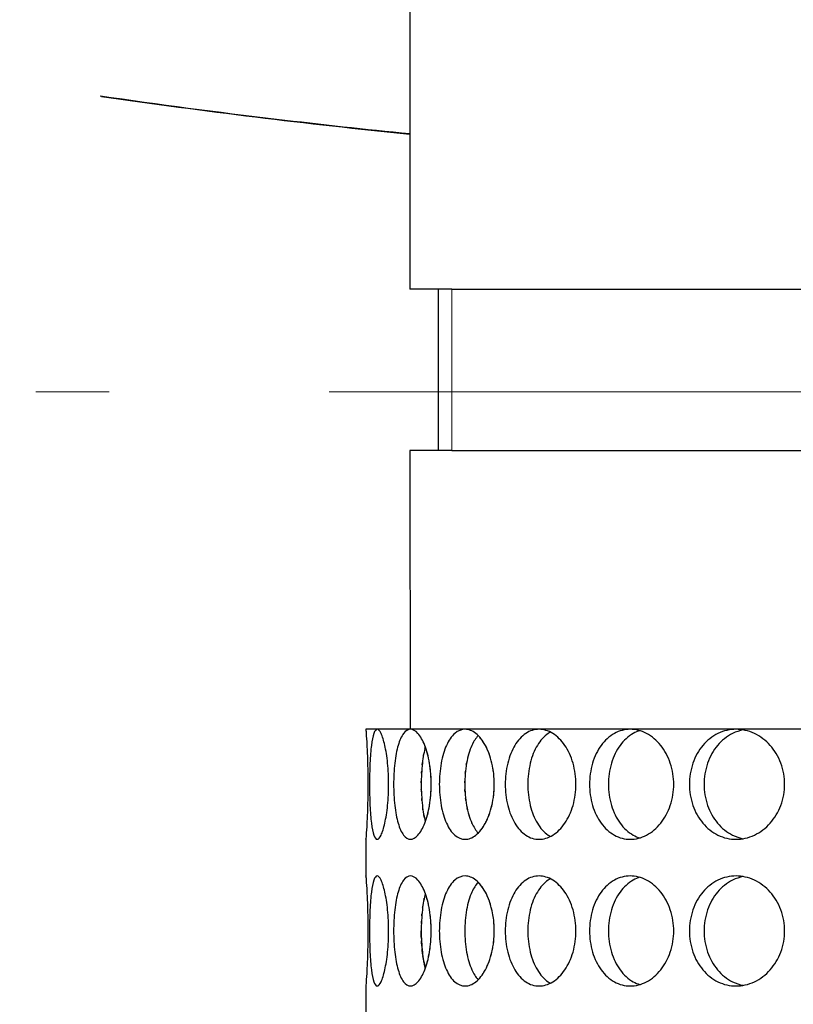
# Model space of a CAD drawing. Header units: millimetres. Extents: x 18 to 610, y -123 to 280.
# Tile 39 of 83: x 141 to 146, y 130 to 137. Entities that reach past the tile are written whole.
import ezdxf

# ---------------------------------------------------------------- set-up
doc = ezdxf.new("R2010")
doc.units = ezdxf.units.MM
doc.linetypes.add('CENTER', pattern=[8, 4.5, -1.5, 0.5, -1.5])
doc.linetypes.add('SOLID', pattern=[0])

# ---------------------------------------------------------------- blocks, each defined once
blk = doc.blocks.new('BlockOfCenters_6', base_point=(148.2443, 134.1808))
at = {"color": 6, "linetype": 'CENTER', "lineweight": 9}
blk.add_lwpolyline([(203.4443, 134.1808), (93.0443, 134.1808)], dxfattribs=at)
blk = doc.blocks.new('BlockOfViews_9')
at = {"linetype": 'SOLID', "lineweight": 30}
for p, q in [((143.4947, 136.8808, 48), (143.4947, 134.8808, 48)), ((143.6874, 134.8808, 50.9539), (143.6874, 133.7808, 50.9539)), ((143.4947, 133.7808, 48), (143.4973, 131.8808, 48.1571)), ((143.1947, 131.1308, 47.9991), (143.1947, 130.8808, 47.9956)), ((143.1947, 130.1312, 47.985), (143.1947, 129.8808, 47.9956))]:
    blk.add_line(p, q, dxfattribs=at)
at = {"color": 196, "linetype": 'SOLID', "lineweight": 9}
blk.add_line((143.7805, 134.8808, 51.2125), (143.7805, 133.7808, 51.2125), dxfattribs=at)
at = {"linetype": 'SOLID', "lineweight": 30}
for centre, radius, start, end in [((148.2447, 134.1808, 118.5), 46, 90, 270), ((148.2451, 134.1808, 118.5), 46, 90.00048, 269.99952), ((148.2447, 134.1808, 116), 42.5, 90, 270), ((148.2447, 134.1808, 80.5), 38, 90, 270), ((148.2447, 134.1808, 72.8678), 27.1, 180, 270)]:
    blk.add_arc(centre, radius, start, end, dxfattribs=at)
at = {"linetype": 'SOLID', "lineweight": 30, "extrusion": (8.5197e-17, -1, 0)}
for centre in [(148.2447, 48, -134.8808), (148.2447, 48, -133.7808)]:
    blk.add_arc(centre, 4.75, 163.71366, 180, dxfattribs=at)
at = {"linetype": 'SOLID', "lineweight": 30, "extrusion": (0, -1, 0)}
for centre, radius, start, end in [((144.1863, 50.9205, -134.8808), 0.5, 144.26083, 176.1739), ((144.1863, 50.9205, -133.7808), 0.5, 144.26083, 176.1739), ((148.2447, 48, -131.8808), 5.05, 170, 180), ((148.2447, 48, -131.8808), 5.05, 160, 170), ((148.2447, 48, -131.8808), 5.05, 150, 160), ((148.2447, 48, -131.8808), 5.05, 140, 150), ((148.2447, 48, -131.8808), 5.05, 130, 140), ((148.2447, 48, -131.8808), 5.05, 120, 130), ((148.2447, 48, -131.8808), 5.05, 110, 120)]:
    blk.add_arc(centre, radius, start, end, dxfattribs=at)
at = {"linetype": 'SOLID', "lineweight": 30, "extrusion": (0, 1, 0)}
for centre in [(-148.2447, 48, 134.8808), (-148.2447, 48, 133.7808)]:
    blk.add_arc(centre, 5.5, 35.73917, 180, dxfattribs=at)
at = {"linetype": 'SOLID', "lineweight": 30}
for points, knots in [([(143.4944, 135.9396, 5.4056), (143.1908, 135.9698, 5.3936), (142.8875, 136.003, 5.3804), (142.1835, 136.0868, 5.347), (141.783, 136.1396, 5.326), (141.3834, 136.1974, 5.3031)], [27.796933, 27.796933, 27.796933, 27.796933, 28.422542, 28.422542, 29.25119, 29.25119, 29.25119, 29.25119]), ([(143.1947, 131.8808, 48), (143.1947, 131.8808, 48.0471), (143.1954, 131.8714, 48.0973), (143.1981, 131.8331, 48.1897), (143.1999, 131.8043, 48.2319), (143.2034, 131.7377, 48.2985), (143.2053, 131.6956, 48.3273), (143.2079, 131.6032, 48.3656), (143.2087, 131.5529, 48.375), (143.2087, 131.4587, 48.375), (143.2079, 131.4085, 48.3656), (143.2053, 131.3161, 48.3273), (143.2034, 131.274, 48.2985), (143.1999, 131.2074, 48.2319), (143.1981, 131.1785, 48.1897), (143.1954, 131.1403, 48.0973), (143.1947, 131.1308, 48.0471), (143.1947, 131.1308, 47.9858), (143.1948, 131.1316, 47.9713), (143.1949, 131.1333, 47.9568)], [0.565253, 0.565253, 0.565253, 0.565253, 0.706567, 0.706567, 0.84788, 0.84788, 0.989193, 0.989193, 1.130507, 1.130507, 1.27182, 1.27182, 1.413133, 1.413133, 1.554447, 1.554447, 1.69576, 1.69576, 1.738341, 1.738341, 1.738341, 1.738341]), ([(143.2714, 131.8808, 48.8769), (143.2796, 131.8808, 48.9233), (143.2891, 131.8714, 48.9727), (143.3077, 131.8331, 49.0632), (143.3168, 131.8043, 49.1044), (143.3318, 131.7377, 49.1693), (143.3387, 131.6956, 49.1974), (143.3479, 131.6032, 49.2347), (143.3503, 131.5529, 49.2438), (143.3503, 131.4587, 49.2438), (143.3479, 131.4085, 49.2347), (143.3387, 131.3161, 49.1974), (143.3318, 131.274, 49.1693), (143.3168, 131.2074, 49.1044), (143.3077, 131.1785, 49.0632), (143.2891, 131.1403, 48.9727), (143.2796, 131.1308, 48.9233), (143.2633, 131.1308, 48.8305), (143.2552, 131.1403, 48.781), (143.2418, 131.1785, 48.6895), (143.2363, 131.2074, 48.6477), (143.2282, 131.274, 48.5815), (143.225, 131.3161, 48.5528), (143.221, 131.4085, 48.5146), (143.22, 131.4587, 48.5052), (143.22, 131.5058, 48.5052), (143.22, 131.5529, 48.5052), (143.221, 131.6032, 48.5146), (143.225, 131.6956, 48.5528), (143.2282, 131.7377, 48.5815), (143.2363, 131.8043, 48.6477), (143.2418, 131.8331, 48.6895), (143.2552, 131.8714, 48.781), (143.2633, 131.8808, 48.8305), (143.2714, 131.8808, 48.8769)], [0.565253, 0.565253, 0.565253, 0.565253, 0.706567, 0.706567, 0.84788, 0.84788, 0.989193, 0.989193, 1.130507, 1.130507, 1.27182, 1.27182, 1.413133, 1.413133, 1.554447, 1.554447, 1.69576, 1.69576, 1.837073, 1.837073, 1.978386, 1.978386, 2.1197, 2.1197, 2.261013, 2.261013, 2.261013, 2.402327, 2.402327, 2.54364, 2.54364, 2.684953, 2.684953, 2.826266, 2.826266, 2.826266, 2.826266]), ([(143.4993, 131.8808, 49.7272), (143.5154, 131.8808, 49.7715), (143.5332, 131.8714, 49.8184), (143.5673, 131.8331, 49.9043), (143.5835, 131.8043, 49.9433), (143.6095, 131.7377, 50.0047), (143.6212, 131.6956, 50.0312), (143.6367, 131.6032, 50.0662), (143.6406, 131.5529, 50.0748), (143.6406, 131.4587, 50.0748), (143.6367, 131.4085, 50.0662), (143.6212, 131.3161, 50.0312), (143.6095, 131.274, 50.0047), (143.5835, 131.2074, 49.9433), (143.5673, 131.1785, 49.9043), (143.5332, 131.1403, 49.8184), (143.5154, 131.1308, 49.7715), (143.4832, 131.1308, 49.683), (143.4667, 131.1403, 49.6355), (143.4375, 131.1785, 49.5478), (143.4249, 131.2074, 49.5075), (143.4054, 131.274, 49.4438), (143.3973, 131.3161, 49.416), (143.3866, 131.4085, 49.3792), (143.3841, 131.4587, 49.3701), (143.3841, 131.5058, 49.3701), (143.3841, 131.5529, 49.3701), (143.3866, 131.6032, 49.3792), (143.3973, 131.6956, 49.416), (143.4054, 131.7377, 49.4438), (143.4249, 131.8043, 49.5075), (143.4375, 131.8331, 49.5478), (143.4667, 131.8714, 49.6355), (143.4832, 131.8808, 49.683), (143.4993, 131.8808, 49.7272)], [0.565253, 0.565253, 0.565253, 0.565253, 0.706567, 0.706567, 0.84788, 0.84788, 0.989193, 0.989193, 1.130507, 1.130507, 1.27182, 1.27182, 1.413133, 1.413133, 1.554447, 1.554447, 1.69576, 1.69576, 1.837073, 1.837073, 1.978386, 1.978386, 2.1197, 2.1197, 2.261013, 2.261013, 2.261013, 2.402327, 2.402327, 2.54364, 2.54364, 2.684953, 2.684953, 2.826266, 2.826266, 2.826266, 2.826266]), ([(143.8713, 131.8808, 50.525), (143.8948, 131.8808, 50.5658), (143.9206, 131.8714, 50.6089), (143.9691, 131.8331, 50.6876), (143.9917, 131.8043, 50.7232), (144.0281, 131.7377, 50.7791), (144.0441, 131.6956, 50.8032), (144.0655, 131.6032, 50.835), (144.0709, 131.5529, 50.8428), (144.0709, 131.4587, 50.8428), (144.0655, 131.4085, 50.835), (144.0441, 131.3161, 50.8032), (144.0281, 131.274, 50.7791), (143.9917, 131.2074, 50.7232), (143.9691, 131.1785, 50.6876), (143.9206, 131.1403, 50.6089), (143.8948, 131.1308, 50.5658), (143.8477, 131.1308, 50.4842), (143.8232, 131.1403, 50.4404), (143.7793, 131.1785, 50.359), (143.7599, 131.2074, 50.3216), (143.7296, 131.274, 50.2622), (143.7168, 131.3161, 50.2363), (143.6999, 131.4085, 50.2018), (143.6959, 131.4587, 50.1933), (143.6959, 131.5058, 50.1933), (143.6959, 131.5529, 50.1933), (143.6999, 131.6032, 50.2018), (143.7168, 131.6956, 50.2363), (143.7296, 131.7377, 50.2622), (143.7599, 131.8043, 50.3216), (143.7793, 131.8331, 50.359), (143.8232, 131.8714, 50.4404), (143.8477, 131.8808, 50.4842), (143.8713, 131.8808, 50.525)], [0.565253, 0.565253, 0.565253, 0.565253, 0.706567, 0.706567, 0.84788, 0.84788, 0.989193, 0.989193, 1.130507, 1.130507, 1.27182, 1.27182, 1.413133, 1.413133, 1.554447, 1.554447, 1.69576, 1.69576, 1.837073, 1.837073, 1.978386, 1.978386, 2.1197, 2.1197, 2.261013, 2.261013, 2.261013, 2.402327, 2.402327, 2.54364, 2.54364, 2.684953, 2.684953, 2.826266, 2.826266, 2.826266, 2.826266]), ([(144.3762, 131.8808, 51.2461), (144.4065, 131.8808, 51.2822), (144.4393, 131.8714, 51.3202), (144.5007, 131.8331, 51.3893), (144.5292, 131.8043, 51.4204), (144.5747, 131.7377, 51.4691), (144.5947, 131.6956, 51.49), (144.6213, 131.6032, 51.5176), (144.6279, 131.5529, 51.5244), (144.6279, 131.4587, 51.5244), (144.6213, 131.4085, 51.5176), (144.5947, 131.3161, 51.49), (144.5747, 131.274, 51.4691), (144.5292, 131.2074, 51.4204), (144.5007, 131.1785, 51.3893), (144.4393, 131.1403, 51.3202), (144.4065, 131.1308, 51.2822), (144.3459, 131.1308, 51.21), (144.3142, 131.1403, 51.1711), (144.2568, 131.1785, 51.0986), (144.2311, 131.2074, 51.0651), (144.191, 131.274, 51.0119), (144.1739, 131.3161, 50.9886), (144.1513, 131.4085, 50.9575), (144.1458, 131.4587, 50.9499), (144.1458, 131.5058, 50.9499), (144.1458, 131.5529, 50.9499), (144.1513, 131.6032, 50.9575), (144.1739, 131.6956, 50.9886), (144.191, 131.7377, 51.0119), (144.2311, 131.8043, 51.0651), (144.2568, 131.8331, 51.0986), (144.3142, 131.8714, 51.1711), (144.3459, 131.8808, 51.21), (144.3762, 131.8808, 51.2461)], [0.565253, 0.565253, 0.565253, 0.565253, 0.706567, 0.706567, 0.84788, 0.84788, 0.989193, 0.989193, 1.130507, 1.130507, 1.27182, 1.27182, 1.413133, 1.413133, 1.554447, 1.554447, 1.69576, 1.69576, 1.837073, 1.837073, 1.978386, 1.978386, 2.1197, 2.1197, 2.261013, 2.261013, 2.261013, 2.402327, 2.402327, 2.54364, 2.54364, 2.684953, 2.684953, 2.826266, 2.826266, 2.826266, 2.826266]), ([(144.4534, 131.8611, 51.0246), (144.4484, 131.8584, 51.0184), (144.4436, 131.8555, 51.0123), (144.4101, 131.8331, 50.9699), (144.3845, 131.8043, 50.9364), (144.3445, 131.7377, 50.8831), (144.3275, 131.6956, 50.8597), (144.3049, 131.6032, 50.8286), (144.2995, 131.5529, 50.8209), (144.2995, 131.5058, 50.8209), (144.2995, 131.4587, 50.8209), (144.3049, 131.4085, 50.8286), (144.3275, 131.3161, 50.8597), (144.3445, 131.274, 50.8831), (144.3845, 131.2074, 50.9364), (144.4101, 131.1785, 50.9699), (144.4438, 131.156, 51.0126), (144.4489, 131.1529, 51.0191), (144.4542, 131.1502, 51.0256)], [1.8135222, 1.8135222, 1.8135222, 1.8135222, 1.8371343, 1.8371343, 1.9784523, 1.9784523, 2.1197704, 2.1197704, 2.2610885, 2.2610885, 2.2610885, 2.4024066, 2.4024066, 2.5437248, 2.5437248, 2.6850427, 2.6850427, 2.7099349, 2.7099349, 2.7099349, 2.7099349]), ([(144.9986, 131.8808, 51.8685), (145.0347, 131.8808, 51.8988), (145.0737, 131.8714, 51.9305), (145.1461, 131.8331, 51.9879), (145.1796, 131.8043, 52.0136), (145.2329, 131.7377, 52.0537), (145.2562, 131.6956, 52.0708), (145.2872, 131.6032, 52.0934), (145.2949, 131.5529, 52.0989), (145.2949, 131.4587, 52.0989), (145.2872, 131.4085, 52.0934), (145.2562, 131.3161, 52.0708), (145.2329, 131.274, 52.0537), (145.1796, 131.2074, 52.0136), (145.1461, 131.1785, 51.9879), (145.0737, 131.1403, 51.9305), (145.0347, 131.1308, 51.8988), (144.9626, 131.1308, 51.8383), (144.9245, 131.1403, 51.8054), (144.8555, 131.1785, 51.744), (144.8244, 131.2074, 51.7155), (144.7756, 131.274, 51.67), (144.7547, 131.3161, 51.65), (144.7271, 131.4085, 51.6234), (144.7203, 131.4587, 51.6168), (144.7203, 131.5058, 51.6168), (144.7203, 131.5529, 51.6168), (144.7271, 131.6032, 51.6234), (144.7547, 131.6956, 51.65), (144.7756, 131.7377, 51.67), (144.8244, 131.8043, 51.7155), (144.8555, 131.8331, 51.744), (144.9245, 131.8714, 51.8054), (144.9626, 131.8808, 51.8383), (144.9986, 131.8808, 51.8685)], [0.565253, 0.565253, 0.565253, 0.565253, 0.706567, 0.706567, 0.84788, 0.84788, 0.989193, 0.989193, 1.130507, 1.130507, 1.27182, 1.27182, 1.413133, 1.413133, 1.554447, 1.554447, 1.69576, 1.69576, 1.837073, 1.837073, 1.978386, 1.978386, 2.1197, 2.1197, 2.261013, 2.261013, 2.261013, 2.402327, 2.402327, 2.54364, 2.54364, 2.684953, 2.684953, 2.826266, 2.826266, 2.826266, 2.826266]), ([(145.0637, 131.8714, 51.6611), (145.0483, 131.8668, 51.6478), (145.0332, 131.8604, 51.6344), (144.9841, 131.8331, 51.5907), (144.9531, 131.8043, 51.5621), (144.9044, 131.7377, 51.5165), (144.8835, 131.6956, 51.4965), (144.856, 131.6032, 51.4698), (144.8493, 131.5529, 51.4632), (144.8493, 131.5058, 51.4632), (144.8493, 131.4587, 51.4632), (144.856, 131.4085, 51.4698), (144.8835, 131.3161, 51.4965), (144.9044, 131.274, 51.5165), (144.9531, 131.2074, 51.5621), (144.9841, 131.1785, 51.5907), (145.0334, 131.1512, 51.6346), (145.0488, 131.1447, 51.6481), (145.0644, 131.14, 51.6617)], [1.7774996, 1.7774996, 1.7774996, 1.7774996, 1.8371343, 1.8371343, 1.9784523, 1.9784523, 2.1197704, 2.1197704, 2.2610885, 2.2610885, 2.2610885, 2.4024066, 2.4024066, 2.5437248, 2.5437248, 2.6850427, 2.6850427, 2.7455136, 2.7455136, 2.7455136, 2.7455136]), ([(145.7197, 131.8808, 52.3734), (145.7605, 131.8808, 52.397), (145.8044, 131.8714, 52.4215), (145.8857, 131.8331, 52.4654), (145.9231, 131.8043, 52.4849), (145.9825, 131.7377, 52.5151), (146.0085, 131.6956, 52.5279), (146.0429, 131.6032, 52.5448), (146.0514, 131.5529, 52.5489), (146.0514, 131.4587, 52.5489), (146.0429, 131.4085, 52.5448), (146.0085, 131.3161, 52.5279), (145.9825, 131.274, 52.5151), (145.9231, 131.2074, 52.4849), (145.8857, 131.1785, 52.4654), (145.8044, 131.1403, 52.4215), (145.7605, 131.1308, 52.397), (145.6789, 131.1308, 52.3499), (145.6358, 131.1403, 52.3241), (145.5571, 131.1785, 52.2757), (145.5215, 131.2074, 52.253), (145.4656, 131.274, 52.2167), (145.4415, 131.3161, 52.2006), (145.4097, 131.4085, 52.1792), (145.4019, 131.4587, 52.1739), (145.4019, 131.5058, 52.1739), (145.4019, 131.5529, 52.1739), (145.4097, 131.6032, 52.1792), (145.4415, 131.6956, 52.2006), (145.4656, 131.7377, 52.2167), (145.5215, 131.8043, 52.253), (145.5571, 131.8331, 52.2757), (145.6358, 131.8714, 52.3241), (145.6789, 131.8808, 52.3499), (145.7197, 131.8808, 52.3734)], [0.565253, 0.565253, 0.565253, 0.565253, 0.706567, 0.706567, 0.84788, 0.84788, 0.989193, 0.989193, 1.130507, 1.130507, 1.27182, 1.27182, 1.413133, 1.413133, 1.554447, 1.554447, 1.69576, 1.69576, 1.837073, 1.837073, 1.978386, 1.978386, 2.1197, 2.1197, 2.261013, 2.261013, 2.261013, 2.402327, 2.402327, 2.54364, 2.54364, 2.684953, 2.684953, 2.826266, 2.826266, 2.826266, 2.826266]), ([(145.7697, 131.8763, 52.171), (145.7448, 131.8718, 52.1562), (145.72, 131.8637, 52.1411), (145.6572, 131.8331, 52.1023), (145.6216, 131.8043, 52.0796), (145.5658, 131.7377, 52.0432), (145.5418, 131.6956, 52.027), (145.51, 131.6032, 52.0055), (145.5022, 131.5529, 52.0002), (145.5022, 131.5058, 52.0002), (145.5022, 131.4587, 52.0002), (145.51, 131.4085, 52.0055), (145.5418, 131.3161, 52.027), (145.5658, 131.274, 52.0432), (145.6216, 131.2074, 52.0796), (145.6572, 131.1785, 52.1023), (145.7204, 131.1477, 52.1414), (145.7457, 131.1396, 52.1568), (145.7711, 131.1351, 52.1718)], [1.75271, 1.75271, 1.75271, 1.75271, 1.837134, 1.837134, 1.978452, 1.978452, 2.11977, 2.11977, 2.261089, 2.261089, 2.261089, 2.402407, 2.402407, 2.543725, 2.543725, 2.685043, 2.685043, 2.771097, 2.771097, 2.771097, 2.771097]), ([(143.9603, 131.8381, 50.2729), (143.9442, 131.8201, 50.2425), (143.9299, 131.7968, 50.2148), (143.9031, 131.7377, 50.162), (143.8904, 131.6956, 50.136), (143.8736, 131.6032, 50.1015), (143.8696, 131.5529, 50.093), (143.8696, 131.5058, 50.093), (143.8696, 131.4587, 50.093), (143.8736, 131.4085, 50.1015), (143.8904, 131.3161, 50.136), (143.9031, 131.274, 50.162), (143.93, 131.2146, 50.215), (143.9444, 131.1912, 50.2429), (143.9606, 131.1732, 50.2735)], [1.8687218, 1.8687218, 1.8687218, 1.8687218, 1.9784523, 1.9784523, 2.1197704, 2.1197704, 2.2610885, 2.2610885, 2.2610885, 2.4024066, 2.4024066, 2.5437248, 2.5437248, 2.6542435, 2.6542435, 2.6542435, 2.6542435]), ([(144.0208, 131.7494, 45.2321), (144.0173, 131.7569, 45.2375), (144.0136, 131.7641, 45.2431), (144.0048, 131.7804, 45.2567), (143.9993, 131.7895, 45.2652), (143.9935, 131.798, 45.2742)], [1.38401883, 1.38401883, 1.38401883, 1.38401883, 1.41313336, 1.41313336, 1.45299132, 1.45299132, 1.45299132, 1.45299132]), ([(143.6003, 131.7602, 49.3972), (143.592, 131.7288, 49.3694), (143.5851, 131.6907, 49.3455), (143.5751, 131.6032, 49.3106), (143.5726, 131.5529, 49.3015), (143.5726, 131.5058, 49.3015), (143.5726, 131.4587, 49.3015), (143.5751, 131.4085, 49.3106), (143.5851, 131.321, 49.3455), (143.592, 131.2829, 49.3694), (143.6003, 131.2516, 49.3971)], [1.9933527, 1.9933527, 1.9933527, 1.9933527, 2.1197704, 2.1197704, 2.2610885, 2.2610885, 2.2610885, 2.4024066, 2.4024066, 2.5286352, 2.5286352, 2.5286352, 2.5286352]), ([(143.5791, 131.6382, 46.6752), (143.5795, 131.642, 46.6739), (143.5799, 131.6457, 46.6725), (143.5806, 131.6512, 46.6703), (143.5808, 131.653, 46.6695), (143.581, 131.6549, 46.6688)], [0.13004485, 0.13004485, 0.13004485, 0.13004485, 0.14131812, 0.14131812, 0.1469531, 0.1469531, 0.1469531, 0.1469531]), ([(143.6291, 131.6485, 45.951), (143.629, 131.6488, 45.9511), (143.629, 131.6491, 45.9512), (143.627, 131.661, 45.9558), (143.6248, 131.6724, 45.9607), (143.6224, 131.6835, 45.9662)], [1.27095528, 1.27095528, 1.27095528, 1.27095528, 1.27181996, 1.27181996, 1.30748716, 1.30748716, 1.30748716, 1.30748716]), ([(143.8801, 131.6383, 45.8852), (143.8807, 131.642, 45.8839), (143.8813, 131.6457, 45.8826), (143.8823, 131.6512, 45.8805), (143.8827, 131.6531, 45.8798), (143.883, 131.6549, 45.8791)], [0.13008026, 0.13008026, 0.13008026, 0.13008026, 0.14131812, 0.14131812, 0.14700038, 0.14700038, 0.14700038, 0.14700038]), ([(144.055, 131.6485, 45.1806), (144.0549, 131.6488, 45.1807), (144.0549, 131.6491, 45.1808), (144.0521, 131.661, 45.1849), (144.0491, 131.6724, 45.1895), (144.0458, 131.6835, 45.1944)], [1.27091548, 1.27091548, 1.27091548, 1.27091548, 1.27181996, 1.27181996, 1.30744968, 1.30744968, 1.30744968, 1.30744968]), ([(143.6392, 131.4544, 45.9284), (143.6402, 131.4717, 45.9262), (143.6406, 131.489, 45.9252), (143.6406, 131.5078, 45.9252), (143.6406, 131.5098, 45.9252), (143.6406, 131.5117, 45.9252)], [1.07997382, 1.07997382, 1.07997382, 1.07997382, 1.13050657, 1.13050657, 1.13636571, 1.13636571, 1.13636571, 1.13636571]), ([(144.0689, 131.4544, 45.1602), (144.0702, 131.4717, 45.1582), (144.0709, 131.489, 45.1572), (144.0709, 131.5078, 45.1572), (144.0709, 131.5098, 45.1572), (144.0708, 131.5117, 45.1573)], [1.07997997, 1.07997997, 1.07997997, 1.07997997, 1.13050657, 1.13050657, 1.13636538, 1.13636538, 1.13636538, 1.13636538]), ([(143.6248, 131.3398, 45.9607), (143.6263, 131.3472, 45.9573), (143.6277, 131.3547, 45.9542), (143.6297, 131.3667, 45.9497), (143.6304, 131.3712, 45.9481), (143.6311, 131.3756, 45.9465)], [0.96587486, 0.96587486, 0.96587486, 0.96587486, 0.98919318, 0.98919318, 1.00268242, 1.00268242, 1.00268242, 1.00268242]), ([(144.0491, 131.3398, 45.1894), (144.0511, 131.3472, 45.1864), (144.053, 131.3547, 45.1836), (144.0558, 131.3667, 45.1794), (144.0568, 131.3712, 45.178), (144.0577, 131.3757, 45.1766)], [0.96591107, 0.96591107, 0.96591107, 0.96591107, 0.98919318, 0.98919318, 1.00271687, 1.00271687, 1.00271687, 1.00271687]), ([(143.9203, 131.2362, 45.8042), (143.9196, 131.2377, 45.8056), (143.9189, 131.2392, 45.8069), (143.9176, 131.2421, 45.8095), (143.9169, 131.2435, 45.8107), (143.9163, 131.2449, 45.812)], [1.97208896, 1.97208896, 1.97208896, 1.97208896, 1.97845228, 1.97845228, 1.98432512, 1.98432512, 1.98432512, 1.98432512]), ([(144.0045, 131.2311, 45.2572), (144.0063, 131.2342, 45.2544), (144.0081, 131.2374, 45.2516), (144.0151, 131.2501, 45.2409), (144.0201, 131.2603, 45.2332), (144.0248, 131.2711, 45.226)], [0.83411914, 0.83411914, 0.83411914, 0.83411914, 0.84787978, 0.84787978, 0.88806019, 0.88806019, 0.88806019, 0.88806019]), ([(143.1948, 130.8793, 47.9665), (143.1948, 130.8804, 47.9778), (143.1947, 130.8808, 47.989), (143.1947, 130.8808, 48.0471), (143.1954, 130.8714, 48.0973), (143.1981, 130.8331, 48.1897), (143.1999, 130.8043, 48.2319), (143.2034, 130.7377, 48.2985), (143.2053, 130.6956, 48.3273), (143.2079, 130.6032, 48.3656), (143.2087, 130.5529, 48.375), (143.2087, 130.4587, 48.375), (143.2079, 130.4085, 48.3656), (143.2053, 130.3161, 48.3273), (143.2034, 130.274, 48.2985), (143.1999, 130.2074, 48.2319), (143.1981, 130.1785, 48.1897), (143.1954, 130.1403, 48.0973), (143.1947, 130.1308, 48.0471), (143.1947, 130.1308, 47.9895), (143.1947, 130.1313, 47.9787), (143.1948, 130.1322, 47.9679)], [0.532154, 0.532154, 0.532154, 0.532154, 0.565253, 0.565253, 0.706567, 0.706567, 0.84788, 0.84788, 0.989193, 0.989193, 1.130507, 1.130507, 1.27182, 1.27182, 1.413133, 1.413133, 1.554447, 1.554447, 1.69576, 1.69576, 1.727433, 1.727433, 1.727433, 1.727433]), ([(143.22, 130.5058, 48.5052), (143.22, 130.5529, 48.5052), (143.221, 130.6032, 48.5146), (143.225, 130.6956, 48.5528), (143.2282, 130.7377, 48.5815), (143.2363, 130.8043, 48.6477), (143.2418, 130.8331, 48.6895), (143.2552, 130.8714, 48.781), (143.2633, 130.8808, 48.8305), (143.2796, 130.8808, 48.9233), (143.2891, 130.8714, 48.9727), (143.3077, 130.8331, 49.0632), (143.3168, 130.8043, 49.1044), (143.3318, 130.7377, 49.1693), (143.3387, 130.6956, 49.1974), (143.3479, 130.6032, 49.2347), (143.3503, 130.5529, 49.2438), (143.3503, 130.4587, 49.2438), (143.3479, 130.4085, 49.2347), (143.3387, 130.3161, 49.1974), (143.3318, 130.274, 49.1693), (143.3168, 130.2074, 49.1044), (143.3077, 130.1785, 49.0632), (143.2891, 130.1403, 48.9727), (143.2796, 130.1308, 48.9233), (143.2633, 130.1308, 48.8305), (143.2552, 130.1403, 48.781), (143.2418, 130.1785, 48.6895), (143.2363, 130.2074, 48.6477), (143.2282, 130.274, 48.5815), (143.225, 130.3161, 48.5528), (143.221, 130.4085, 48.5146), (143.22, 130.4587, 48.5052), (143.22, 130.5058, 48.5052)], [0, 0, 0, 0, 0.141313, 0.141313, 0.282627, 0.282627, 0.42394, 0.42394, 0.565253, 0.565253, 0.706567, 0.706567, 0.84788, 0.84788, 0.989193, 0.989193, 1.130507, 1.130507, 1.27182, 1.27182, 1.413133, 1.413133, 1.554447, 1.554447, 1.69576, 1.69576, 1.837073, 1.837073, 1.978386, 1.978386, 2.1197, 2.1197, 2.261013, 2.261013, 2.261013, 2.261013]), ([(143.3841, 130.5058, 49.3701), (143.3841, 130.5529, 49.3701), (143.3866, 130.6032, 49.3792), (143.3973, 130.6956, 49.416), (143.4054, 130.7377, 49.4438), (143.4249, 130.8043, 49.5075), (143.4375, 130.8331, 49.5478), (143.4667, 130.8714, 49.6355), (143.4832, 130.8808, 49.683), (143.5154, 130.8808, 49.7715), (143.5332, 130.8714, 49.8184), (143.5673, 130.8331, 49.9043), (143.5835, 130.8043, 49.9433), (143.6095, 130.7377, 50.0047), (143.6212, 130.6956, 50.0312), (143.6367, 130.6032, 50.0662), (143.6406, 130.5529, 50.0748), (143.6406, 130.4587, 50.0748), (143.6367, 130.4085, 50.0662), (143.6212, 130.3161, 50.0312), (143.6095, 130.274, 50.0047), (143.5835, 130.2074, 49.9433), (143.5673, 130.1785, 49.9043), (143.5332, 130.1403, 49.8184), (143.5154, 130.1308, 49.7715), (143.4832, 130.1308, 49.683), (143.4667, 130.1403, 49.6355), (143.4375, 130.1785, 49.5478), (143.4249, 130.2074, 49.5075), (143.4054, 130.274, 49.4438), (143.3973, 130.3161, 49.416), (143.3866, 130.4085, 49.3792), (143.3841, 130.4587, 49.3701), (143.3841, 130.5058, 49.3701)], [0, 0, 0, 0, 0.141313, 0.141313, 0.282627, 0.282627, 0.42394, 0.42394, 0.565253, 0.565253, 0.706567, 0.706567, 0.84788, 0.84788, 0.989193, 0.989193, 1.130507, 1.130507, 1.27182, 1.27182, 1.413133, 1.413133, 1.554447, 1.554447, 1.69576, 1.69576, 1.837073, 1.837073, 1.978386, 1.978386, 2.1197, 2.1197, 2.261013, 2.261013, 2.261013, 2.261013]), ([(143.6959, 130.5058, 50.1933), (143.6959, 130.5529, 50.1933), (143.6999, 130.6032, 50.2018), (143.7168, 130.6956, 50.2363), (143.7296, 130.7377, 50.2622), (143.7599, 130.8043, 50.3216), (143.7793, 130.8331, 50.359), (143.8232, 130.8714, 50.4404), (143.8477, 130.8808, 50.4842), (143.8948, 130.8808, 50.5658), (143.9206, 130.8714, 50.6089), (143.9691, 130.8331, 50.6876), (143.9917, 130.8043, 50.7232), (144.0281, 130.7377, 50.7791), (144.0441, 130.6956, 50.8032), (144.0655, 130.6032, 50.835), (144.0709, 130.5529, 50.8428), (144.0709, 130.4587, 50.8428), (144.0655, 130.4085, 50.835), (144.0441, 130.3161, 50.8032), (144.0281, 130.274, 50.7791), (143.9917, 130.2074, 50.7232), (143.9691, 130.1785, 50.6876), (143.9206, 130.1403, 50.6089), (143.8948, 130.1308, 50.5658), (143.8477, 130.1308, 50.4842), (143.8232, 130.1403, 50.4404), (143.7793, 130.1785, 50.359), (143.7599, 130.2074, 50.3216), (143.7296, 130.274, 50.2622), (143.7168, 130.3161, 50.2363), (143.6999, 130.4085, 50.2018), (143.6959, 130.4587, 50.1933), (143.6959, 130.5058, 50.1933)], [0, 0, 0, 0, 0.141313, 0.141313, 0.282627, 0.282627, 0.42394, 0.42394, 0.565253, 0.565253, 0.706567, 0.706567, 0.84788, 0.84788, 0.989193, 0.989193, 1.130507, 1.130507, 1.27182, 1.27182, 1.413133, 1.413133, 1.554447, 1.554447, 1.69576, 1.69576, 1.837073, 1.837073, 1.978386, 1.978386, 2.1197, 2.1197, 2.261013, 2.261013, 2.261013, 2.261013]), ([(143.9605, 130.8384, 50.2734), (143.9443, 130.8204, 50.2429), (143.93, 130.797, 50.215), (143.9031, 130.7377, 50.162), (143.8904, 130.6956, 50.136), (143.8736, 130.6032, 50.1015), (143.8696, 130.5529, 50.093), (143.8696, 130.5058, 50.093)], [1.8680862, 1.8680862, 1.8680862, 1.8680862, 1.9784523, 1.9784523, 2.1197704, 2.1197704, 2.2610885, 2.2610885, 2.2610885, 2.2610885]), ([(144.1458, 130.5058, 50.9499), (144.1458, 130.5529, 50.9499), (144.1513, 130.6032, 50.9575), (144.1739, 130.6956, 50.9886), (144.191, 130.7377, 51.0119), (144.2311, 130.8043, 51.0651), (144.2568, 130.8331, 51.0986), (144.3142, 130.8714, 51.1711), (144.3459, 130.8808, 51.21), (144.4065, 130.8808, 51.2822), (144.4393, 130.8714, 51.3202), (144.5007, 130.8331, 51.3893), (144.5292, 130.8043, 51.4204), (144.5747, 130.7377, 51.4691), (144.5947, 130.6956, 51.49), (144.6213, 130.6032, 51.5176), (144.6279, 130.5529, 51.5244), (144.6279, 130.4587, 51.5244), (144.6213, 130.4085, 51.5176), (144.5947, 130.3161, 51.49), (144.5747, 130.274, 51.4691), (144.5292, 130.2074, 51.4204), (144.5007, 130.1785, 51.3893), (144.4393, 130.1403, 51.3202), (144.4065, 130.1308, 51.2822), (144.3459, 130.1308, 51.21), (144.3142, 130.1403, 51.1711), (144.2568, 130.1785, 51.0986), (144.2311, 130.2074, 51.0651), (144.191, 130.274, 51.0119), (144.1739, 130.3161, 50.9886), (144.1513, 130.4085, 50.9575), (144.1458, 130.4587, 50.9499), (144.1458, 130.5058, 50.9499)], [0, 0, 0, 0, 0.141313, 0.141313, 0.282627, 0.282627, 0.42394, 0.42394, 0.565253, 0.565253, 0.706567, 0.706567, 0.84788, 0.84788, 0.989193, 0.989193, 1.130507, 1.130507, 1.27182, 1.27182, 1.413133, 1.413133, 1.554447, 1.554447, 1.69576, 1.69576, 1.837073, 1.837073, 1.978386, 1.978386, 2.1197, 2.1197, 2.261013, 2.261013, 2.261013, 2.261013]), ([(144.4539, 130.8614, 51.0253), (144.4488, 130.8587, 51.0189), (144.4437, 130.8556, 51.0125), (144.4101, 130.8331, 50.9699), (144.3845, 130.8043, 50.9364), (144.3445, 130.7377, 50.8831), (144.3275, 130.6956, 50.8597), (144.3049, 130.6032, 50.8286), (144.2995, 130.5529, 50.8209), (144.2995, 130.5058, 50.8209)], [1.8125878, 1.8125878, 1.8125878, 1.8125878, 1.8371343, 1.8371343, 1.9784523, 1.9784523, 2.1197704, 2.1197704, 2.2610885, 2.2610885, 2.2610885, 2.2610885]), ([(144.7203, 130.5058, 51.6168), (144.7203, 130.5529, 51.6168), (144.7271, 130.6032, 51.6234), (144.7547, 130.6956, 51.65), (144.7756, 130.7377, 51.67), (144.8244, 130.8043, 51.7155), (144.8555, 130.8331, 51.744), (144.9245, 130.8714, 51.8054), (144.9626, 130.8808, 51.8383), (145.0347, 130.8808, 51.8988), (145.0737, 130.8714, 51.9305), (145.1461, 130.8331, 51.9879), (145.1796, 130.8043, 52.0136), (145.2329, 130.7377, 52.0537), (145.2562, 130.6956, 52.0708), (145.2872, 130.6032, 52.0934), (145.2949, 130.5529, 52.0989), (145.2949, 130.4587, 52.0989), (145.2872, 130.4085, 52.0934), (145.2562, 130.3161, 52.0708), (145.2329, 130.274, 52.0537), (145.1796, 130.2074, 52.0136), (145.1461, 130.1785, 51.9879), (145.0737, 130.1403, 51.9305), (145.0347, 130.1308, 51.8988), (144.9626, 130.1308, 51.8383), (144.9245, 130.1403, 51.8054), (144.8555, 130.1785, 51.744), (144.8244, 130.2074, 51.7155), (144.7756, 130.274, 51.67), (144.7547, 130.3161, 51.65), (144.7271, 130.4085, 51.6234), (144.7203, 130.4587, 51.6168), (144.7203, 130.5058, 51.6168)], [0, 0, 0, 0, 0.141313, 0.141313, 0.282627, 0.282627, 0.42394, 0.42394, 0.565253, 0.565253, 0.706567, 0.706567, 0.84788, 0.84788, 0.989193, 0.989193, 1.130507, 1.130507, 1.27182, 1.27182, 1.413133, 1.413133, 1.554447, 1.554447, 1.69576, 1.69576, 1.837073, 1.837073, 1.978386, 1.978386, 2.1197, 2.1197, 2.261013, 2.261013, 2.261013, 2.261013]), ([(145.0643, 130.8716, 51.6616), (145.0487, 130.8669, 51.6481), (145.0333, 130.8605, 51.6346), (144.9841, 130.8331, 51.5907), (144.9531, 130.8043, 51.5621), (144.9044, 130.7377, 51.5165), (144.8835, 130.6956, 51.4965), (144.856, 130.6032, 51.4698), (144.8493, 130.5529, 51.4632), (144.8493, 130.5058, 51.4632)], [1.77681, 1.77681, 1.77681, 1.77681, 1.8371343, 1.8371343, 1.9784523, 1.9784523, 2.1197704, 2.1197704, 2.2610885, 2.2610885, 2.2610885, 2.2610885]), ([(145.4019, 130.5058, 52.1739), (145.4019, 130.5529, 52.1739), (145.4097, 130.6032, 52.1792), (145.4415, 130.6956, 52.2006), (145.4656, 130.7377, 52.2167), (145.5215, 130.8043, 52.253), (145.5571, 130.8331, 52.2757), (145.6358, 130.8714, 52.3241), (145.6789, 130.8808, 52.3499), (145.7605, 130.8808, 52.397), (145.8044, 130.8714, 52.4215), (145.8857, 130.8331, 52.4654), (145.9231, 130.8043, 52.4849), (145.9825, 130.7377, 52.5151), (146.0085, 130.6956, 52.5279), (146.0429, 130.6032, 52.5448), (146.0514, 130.5529, 52.5489), (146.0514, 130.4587, 52.5489), (146.0429, 130.4085, 52.5448), (146.0085, 130.3161, 52.5279), (145.9825, 130.274, 52.5151), (145.9231, 130.2074, 52.4849), (145.8857, 130.1785, 52.4654), (145.8044, 130.1403, 52.4215), (145.7605, 130.1308, 52.397), (145.6789, 130.1308, 52.3499), (145.6358, 130.1403, 52.3241), (145.5571, 130.1785, 52.2757), (145.5215, 130.2074, 52.253), (145.4656, 130.274, 52.2167), (145.4415, 130.3161, 52.2006), (145.4097, 130.4085, 52.1792), (145.4019, 130.4587, 52.1739), (145.4019, 130.5058, 52.1739)], [0, 0, 0, 0, 0.141313, 0.141313, 0.282627, 0.282627, 0.42394, 0.42394, 0.565253, 0.565253, 0.706567, 0.706567, 0.84788, 0.84788, 0.989193, 0.989193, 1.130507, 1.130507, 1.27182, 1.27182, 1.413133, 1.413133, 1.554447, 1.554447, 1.69576, 1.69576, 1.837073, 1.837073, 1.978386, 1.978386, 2.1197, 2.1197, 2.261013, 2.261013, 2.261013, 2.261013]), ([(145.7702, 130.8764, 52.1712), (145.7451, 130.8719, 52.1564), (145.7201, 130.8638, 52.1412), (145.6572, 130.8331, 52.1023), (145.6216, 130.8043, 52.0796), (145.5658, 130.7377, 52.0432), (145.5418, 130.6956, 52.027), (145.51, 130.6032, 52.0055), (145.5022, 130.5529, 52.0002), (145.5022, 130.5058, 52.0002)], [1.7521544, 1.7521544, 1.7521544, 1.7521544, 1.8371343, 1.8371343, 1.9784523, 1.9784523, 2.1197704, 2.1197704, 2.2610885, 2.2610885, 2.2610885, 2.2610885]), ([(144.0195, 130.7521, 45.2341), (144.0164, 130.7587, 45.2389), (144.0132, 130.765, 45.2438), (144.0082, 130.7741, 45.2515), (144.0065, 130.7772, 45.2541), (144.0047, 130.7802, 45.2569)], [1.38760425, 1.38760425, 1.38760425, 1.38760425, 1.41313336, 1.41313336, 1.42632927, 1.42632927, 1.42632927, 1.42632927]), ([(143.6004, 130.7606, 49.3975), (143.592, 130.7292, 49.3696), (143.5851, 130.6909, 49.3456), (143.5751, 130.6032, 49.3106), (143.5726, 130.5529, 49.3015), (143.5726, 130.5058, 49.3015)], [1.9928208, 1.9928208, 1.9928208, 1.9928208, 2.1197704, 2.1197704, 2.2610885, 2.2610885, 2.2610885, 2.2610885]), ([(143.6308, 130.6375, 45.9471), (143.6302, 130.6415, 45.9484), (143.6296, 130.6455, 45.9498), (143.6284, 130.6526, 45.9526), (143.6278, 130.6558, 45.9538), (143.6272, 130.659, 45.9551)], [1.25984127, 1.25984127, 1.25984127, 1.25984127, 1.27181996, 1.27181996, 1.28171815, 1.28171815, 1.28171815, 1.28171815]), ([(144.0574, 130.6375, 45.177), (144.0566, 130.6415, 45.1783), (144.0557, 130.6454, 45.1796), (144.0541, 130.6526, 45.182), (144.0533, 130.6558, 45.1832), (144.0525, 130.659, 45.1844)], [1.25982693, 1.25982693, 1.25982693, 1.25982693, 1.27181996, 1.27181996, 1.28168993, 1.28168993, 1.28168993, 1.28168993]), ([(143.5726, 130.5058, 49.3015), (143.5726, 130.4587, 49.3015), (143.5751, 130.4085, 49.3106), (143.585, 130.3211, 49.3455), (143.5919, 130.2831, 49.3693), (143.6002, 130.2518, 49.3969)], [0, 0, 0, 0, 0.1413181, 0.1413181, 0.267263, 0.267263, 0.267263, 0.267263]), ([(143.8696, 130.5058, 50.093), (143.8696, 130.4587, 50.093), (143.8736, 130.4085, 50.1015), (143.8904, 130.3161, 50.136), (143.9031, 130.274, 50.162), (143.9298, 130.215, 50.2147), (143.944, 130.1918, 50.2423), (143.96, 130.1738, 50.2724)], [0, 0, 0, 0, 0.1413181, 0.1413181, 0.2826362, 0.2826362, 0.3918288, 0.3918288, 0.3918288, 0.3918288]), ([(144.2995, 130.5058, 50.8209), (144.2995, 130.4587, 50.8209), (144.3049, 130.4085, 50.8286), (144.3275, 130.3161, 50.8597), (144.3445, 130.274, 50.8831), (144.3845, 130.2074, 50.9364), (144.4101, 130.1785, 50.9699), (144.4435, 130.1562, 51.0123), (144.4484, 130.1533, 51.0184), (144.4533, 130.1506, 51.0246)], [0, 0, 0, 0, 0.1413181, 0.1413181, 0.2826362, 0.2826362, 0.4239542, 0.4239542, 0.447524, 0.447524, 0.447524, 0.447524]), ([(144.8493, 130.5058, 51.4632), (144.8493, 130.4587, 51.4632), (144.856, 130.4085, 51.4698), (144.8835, 130.3161, 51.4965), (144.9044, 130.274, 51.5165), (144.9531, 130.2074, 51.5621), (144.9841, 130.1785, 51.5907), (145.0328, 130.1515, 51.6341), (145.0476, 130.1452, 51.6471), (145.0626, 130.1406, 51.6601)], [0, 0, 0, 0, 0.1413181, 0.1413181, 0.2826362, 0.2826362, 0.4239542, 0.4239542, 0.4820885, 0.4820885, 0.4820885, 0.4820885]), ([(145.5022, 130.5058, 52.0002), (145.5022, 130.4587, 52.0002), (145.51, 130.4085, 52.0055), (145.5418, 130.3161, 52.027), (145.5658, 130.274, 52.0432), (145.6216, 130.2074, 52.0796), (145.6572, 130.1785, 52.1023), (145.7197, 130.1481, 52.141), (145.7442, 130.1401, 52.1558), (145.7687, 130.1355, 52.1704)], [0, 0, 0, 0, 0.1413181, 0.1413181, 0.2826362, 0.2826362, 0.4239542, 0.4239542, 0.5073058, 0.5073058, 0.5073058, 0.5073058]), ([(143.582, 130.3489, 46.6654), (143.5814, 130.3533, 46.6673), (143.5809, 130.3578, 46.6692), (143.5795, 130.3701, 46.6741), (143.5787, 130.3779, 46.677), (143.5779, 130.3859, 46.6795)], [2.10599915, 2.10599915, 2.10599915, 2.10599915, 2.1197704, 2.1197704, 2.14350907, 2.14350907, 2.14350907, 2.14350907])]:
    blk.add_open_spline(points, degree=3, knots=knots, dxfattribs=at)
for points in [[(141.3912, 136.1961, 5.3035), (142.09, 136.095, 5.3436), (142.7914, 136.0094, 5.3777), (143.4946, 135.9393, 5.4057)], [(143.9283, 131.7915, 45.7885), (143.9302, 131.7951, 45.7847), (143.9322, 131.7986, 45.7808), (143.9342, 131.802, 45.7769)], [(143.9544, 131.8312, 45.7382), (143.9551, 131.8321, 45.7369), (143.9557, 131.8329, 45.7357), (143.9564, 131.8337, 45.7344)], [(143.9867, 131.8078, 45.2849), (143.9784, 131.8191, 45.2979), (143.9696, 131.8294, 45.3118), (143.9605, 131.8384, 45.3264)], [(143.5981, 131.7514, 46.6103), (143.5988, 131.7544, 46.6079), (143.5996, 131.7573, 46.6054), (143.6003, 131.7602, 46.6028)], [(143.6044, 131.7494, 46.0076), (143.6031, 131.753, 46.0104), (143.6019, 131.7565, 46.0133), (143.6007, 131.76, 46.0162)], [(143.618, 131.7025, 45.9762), (143.6151, 131.7141, 45.9828), (143.612, 131.7252, 45.9899), (143.6088, 131.7358, 45.9974)], [(143.91, 131.7515, 45.8246), (143.9115, 131.7553, 45.8216), (143.913, 131.759, 45.8186), (143.9146, 131.7627, 45.8155)], [(144.0397, 131.7025, 45.2036), (144.0357, 131.7141, 45.2095), (144.0315, 131.7252, 45.2159), (144.027, 131.7357, 45.2228)], [(143.5873, 131.6993, 46.6467), (143.5877, 131.7016, 46.6454), (143.5881, 131.7039, 46.644), (143.5885, 131.7062, 46.6426)], [(143.8931, 131.6993, 45.8585), (143.8937, 131.7016, 45.8573), (143.8943, 131.7039, 45.856), (143.895, 131.7062, 45.8547)], [(143.5747, 131.5818, 46.691), (143.575, 131.5867, 46.6901), (143.5753, 131.5915, 46.689), (143.5756, 131.5962, 46.6879)], [(143.6368, 131.5887, 45.9337), (143.6356, 131.6016, 45.9364), (143.6341, 131.6145, 45.9397), (143.6324, 131.6271, 45.9436)], [(143.8729, 131.5819, 45.9), (143.8734, 131.5867, 45.8991), (143.8738, 131.5915, 45.8981), (143.8744, 131.5963, 45.897)], [(144.0656, 131.5887, 45.1649), (144.064, 131.6016, 45.1673), (144.0619, 131.6145, 45.1704), (144.0595, 131.6271, 45.1739)], [(143.5726, 131.516, 46.6984), (143.5727, 131.5194, 46.6983), (143.5727, 131.5228, 46.6982), (143.5727, 131.5262, 46.698)], [(143.6405, 131.5195, 45.9254), (143.6403, 131.5359, 45.926), (143.6396, 131.5527, 45.9275), (143.6384, 131.5694, 45.9301)], [(143.8696, 131.516, 45.9069), (143.8697, 131.5194, 45.9068), (143.8697, 131.5228, 45.9067), (143.8698, 131.5262, 45.9065)], [(144.0707, 131.5195, 45.1574), (144.0704, 131.5359, 45.1579), (144.0694, 131.5526, 45.1593), (144.0678, 131.5693, 45.1617)], [(143.5736, 131.4534, 46.695), (143.5734, 131.4591, 46.6958), (143.5732, 131.4647, 46.6964), (143.573, 131.4704, 46.6969)], [(143.8712, 131.4533, 45.9037), (143.8708, 131.459, 45.9044), (143.8705, 131.4647, 45.905), (143.8703, 131.4704, 45.9055)], [(143.577, 131.3964, 46.6828), (143.5766, 131.4009, 46.6841), (143.5763, 131.4055, 46.6854), (143.576, 131.41, 46.6865)], [(143.6339, 131.3966, 45.9401), (143.6356, 131.41, 45.9363), (143.637, 131.4236, 45.9333), (143.638, 131.4372, 45.931)], [(143.8767, 131.3964, 45.8923), (143.8761, 131.4009, 45.8935), (143.8755, 131.4054, 45.8947), (143.875, 131.41, 45.8958)], [(144.0617, 131.3966, 45.1707), (144.064, 131.41, 45.1673), (144.0659, 131.4236, 45.1646), (144.0673, 131.4373, 45.1625)], [(143.5843, 131.3315, 46.6571), (143.5838, 131.3352, 46.659), (143.5833, 131.3389, 46.6608), (143.5828, 131.3427, 46.6625)], [(143.6121, 131.2871, 45.9897), (143.6151, 131.2976, 45.9828), (143.6179, 131.3086, 45.9763), (143.6205, 131.3199, 45.9704)], [(143.8884, 131.3314, 45.8682), (143.8875, 131.3351, 45.87), (143.8867, 131.3389, 45.8716), (143.8859, 131.3426, 45.8733)], [(144.0316, 131.2871, 45.2158), (144.0357, 131.2976, 45.2095), (144.0396, 131.3086, 45.2036), (144.0432, 131.32, 45.1982)], [(143.5939, 131.2783, 46.6245), (143.5929, 131.2829, 46.6278), (143.5919, 131.2876, 46.6311), (143.591, 131.2924, 46.6343)], [(143.6008, 131.252, 46.016), (143.603, 131.2581, 46.0108), (143.6051, 131.2645, 46.0058), (143.6072, 131.271, 46.0009)], [(143.9034, 131.2783, 45.8377), (143.9018, 131.2829, 45.8409), (143.9003, 131.2875, 45.8439), (143.8988, 131.2923, 45.8469)], [(143.9449, 131.193, 45.7562), (143.9432, 131.1954, 45.7596), (143.9415, 131.198, 45.7629), (143.9398, 131.2006, 45.7661)], [(143.9607, 131.1735, 45.3261), (143.9649, 131.1776, 45.3195), (143.969, 131.182, 45.3129), (143.973, 131.1866, 45.3066)], [(143.9807, 131.1959, 45.2944), (143.9883, 131.2055, 45.2824), (143.9955, 131.2161, 45.2712), (144.0022, 131.2272, 45.2608)], [(143.9722, 130.826, 45.3079), (143.9683, 130.8304, 45.3139), (143.9644, 130.8345, 45.3201), (143.9605, 130.8384, 45.3265)], [(143.9999, 130.7882, 45.2643), (143.993, 130.7994, 45.2751), (143.9855, 130.8099, 45.2867), (143.9777, 130.8194, 45.299)], [(143.5912, 130.7205, 46.6335), (143.5918, 130.7233, 46.6316), (143.5923, 130.7262, 46.6296), (143.5929, 130.729, 46.6276)], [(143.6034, 130.7522, 46.0098), (143.6025, 130.7549, 46.012), (143.6015, 130.7575, 46.0142), (143.6006, 130.7601, 46.0164)], [(143.6138, 130.7184, 45.9857), (143.6121, 130.7246, 45.9897), (143.6104, 130.7306, 45.9937), (143.6085, 130.7365, 45.9979)], [(144.034, 130.7184, 45.2122), (144.0316, 130.7246, 45.2157), (144.0292, 130.7306, 45.2194), (144.0266, 130.7365, 45.2233)], [(143.582, 130.6628, 46.6654), (143.5825, 130.667, 46.6635), (143.5831, 130.6712, 46.6615), (143.5837, 130.6754, 46.6595)], [(143.6232, 130.6796, 45.9643), (143.6218, 130.6863, 45.9675), (143.6203, 130.693, 45.9709), (143.6187, 130.6994, 45.9745)], [(144.0469, 130.6796, 45.1927), (144.045, 130.6863, 45.1956), (144.0429, 130.6929, 45.1987), (144.0407, 130.6994, 45.202)], [(143.5735, 130.5567, 46.6952), (143.5737, 130.5619, 46.6945), (143.5739, 130.5672, 46.6937), (143.5742, 130.5724, 46.6928)], [(143.5765, 130.6088, 46.6847), (143.5769, 130.6145, 46.6831), (143.5774, 130.6202, 46.6814), (143.5779, 130.6258, 46.6795)], [(143.6363, 130.5939, 45.9348), (143.6356, 130.6013, 45.9364), (143.6348, 130.6086, 45.9382), (143.6339, 130.6158, 45.9403)], [(143.6396, 130.5497, 45.9275), (143.6392, 130.557, 45.9283), (143.6388, 130.5644, 45.9293), (143.6382, 130.5718, 45.9305)], [(144.0649, 130.5939, 45.1659), (144.064, 130.6013, 45.1674), (144.0628, 130.6086, 45.1691), (144.0616, 130.6158, 45.1709)], [(144.0694, 130.5497, 45.1594), (144.0689, 130.557, 45.1601), (144.0683, 130.5644, 45.161), (144.0676, 130.5718, 45.1621)], [(143.5735, 130.455, 46.6952), (143.5729, 130.4721, 46.6975), (143.5726, 130.4892, 46.6986), (143.5726, 130.5058, 46.6986)], [(143.6406, 130.5058, 45.9252), (143.6406, 130.5131, 45.9252), (143.6405, 130.5204, 45.9254), (143.6404, 130.5277, 45.9258)], [(144.0709, 130.5058, 45.1572), (144.0709, 130.5131, 45.1572), (144.0707, 130.5204, 45.1574), (144.0705, 130.5277, 45.1578)], [(143.5765, 130.4029, 46.6847), (143.5756, 130.4149, 46.688), (143.5748, 130.4271, 46.6907), (143.5742, 130.4393, 46.6928)], [(143.6363, 130.4178, 45.9348), (143.637, 130.4251, 45.9332), (143.6377, 130.4325, 45.9318), (143.6382, 130.4399, 45.9305)], [(143.6396, 130.462, 45.9275), (143.6399, 130.4693, 45.9268), (143.6402, 130.4767, 45.9262), (143.6404, 130.4839, 45.9258)], [(144.0649, 130.4178, 45.1659), (144.0659, 130.4251, 45.1645), (144.0668, 130.4325, 45.1632), (144.0676, 130.4399, 45.1621)], [(144.0694, 130.462, 45.1594), (144.0699, 130.4693, 45.1586), (144.0703, 130.4767, 45.1581), (144.0705, 130.484, 45.1578)], [(143.6308, 130.3741, 45.9471), (143.6319, 130.3813, 45.9446), (143.6329, 130.3886, 45.9423), (143.6339, 130.3959, 45.9403)], [(144.0574, 130.3742, 45.177), (144.0589, 130.3813, 45.1748), (144.0603, 130.3886, 45.1728), (144.0616, 130.3959, 45.1709)], [(143.5912, 130.2912, 46.6335), (143.5884, 130.3055, 46.6431), (143.5859, 130.3206, 46.6518), (143.5837, 130.3363, 46.6595)], [(143.6138, 130.2933, 45.9857), (143.6155, 130.2994, 45.9818), (143.6171, 130.3058, 45.9781), (143.6187, 130.3122, 45.9745)], [(143.6232, 130.3321, 45.9643), (143.6246, 130.3388, 45.961), (143.626, 130.3457, 45.958), (143.6272, 130.3527, 45.9551)], [(144.034, 130.2933, 45.2122), (144.0363, 130.2995, 45.2086), (144.0386, 130.3058, 45.2052), (144.0407, 130.3123, 45.202)], [(144.0469, 130.3321, 45.1927), (144.0489, 130.3389, 45.1897), (144.0508, 130.3457, 45.187), (144.0525, 130.3527, 45.1844)], [(143.6002, 130.2518, 46.6031), (143.5977, 130.2615, 46.6117), (143.5952, 130.2718, 46.6199), (143.5929, 130.2827, 46.6276)], [(143.6034, 130.2595, 46.0098), (143.6052, 130.2646, 46.0058), (143.6069, 130.2698, 46.0018), (143.6085, 130.2752, 45.9979)], [(144.0195, 130.2595, 45.2341), (144.022, 130.2646, 45.2304), (144.0243, 130.2698, 45.2268), (144.0266, 130.2752, 45.2233)], [(143.9722, 130.1856, 45.3079), (143.974, 130.1878, 45.3049), (143.9759, 130.19, 45.3019), (143.9777, 130.1923, 45.299)], [(143.9999, 130.2235, 45.2643), (144.0015, 130.2261, 45.2618), (144.0031, 130.2288, 45.2593), (144.0047, 130.2315, 45.2569)]]:
    blk.add_open_spline(points, degree=3, dxfattribs=at)
blk.add_blockref('BlockOfCenters_6', (148.2443, 134.1808))

msp = doc.modelspace()

# ---------------------------------------------------------------- block references
msp.add_blockref('BlockOfViews_9', (0, 0))

doc.saveas('drawing.dxf')
